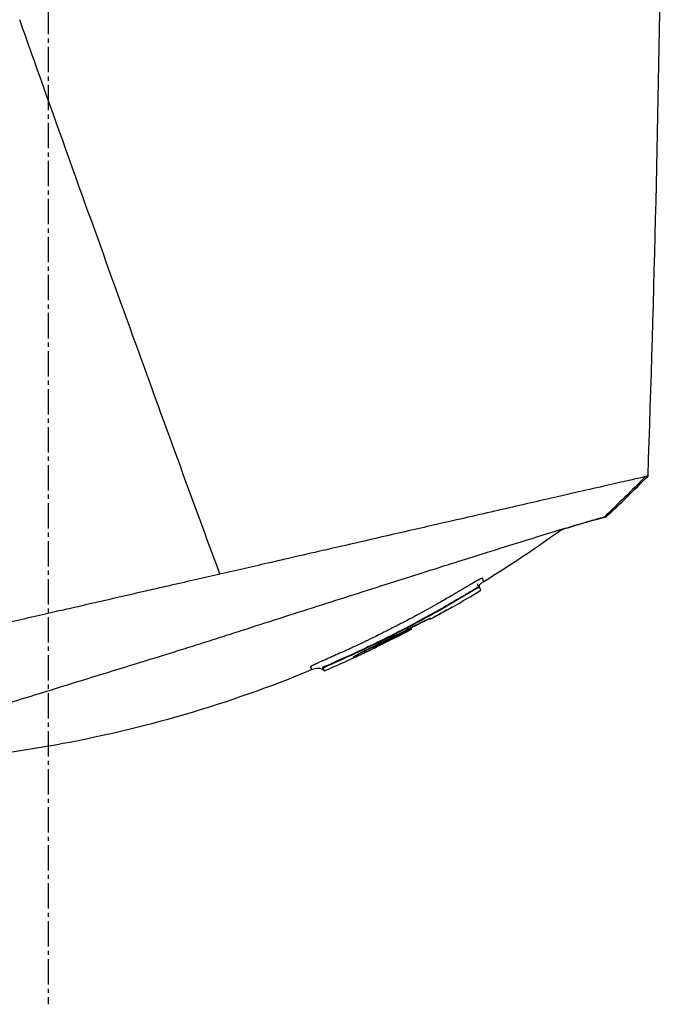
# Model space of a CAD drawing. Header units: millimetres. Extents: x 0 to 4378, y 0 to 2397.
# Tile 167 of 256: x 351 to 394, y 1691 to 1757. Entities that reach past the tile are written whole.
import ezdxf

# ---------------------------------------------------------------- set-up
doc = ezdxf.new("R2010")
doc.units = ezdxf.units.MM
doc.header["$LTSCALE"] = 0.2
doc.linetypes.add('CENTER2', pattern=[1.125, 0.75, -0.125, 0.125, -0.125])
doc.layers.add('02_Center Line', color=1, linetype='CENTER2')

# ---------------------------------------------------------------- blocks, each defined once
blk = doc.blocks.new('Blk$A16R2-5W24D')
for p, q in [((-139.528, 1219.241), (-139.494, 1219.275)), ((-139.509, 1219.238), (-139.509, 1219.238)), ((-139.233, 1219.13), (-139.26, 1219.104)), ((-137.691, 1217.903), (-137.689, 1217.907)), ((-136.256, 1217.104), (-136.24, 1217.144)), ((-134.914, 1216.388), (-134.897, 1216.429)), ((-134.667, 1216.394), (-134.698, 1216.334)), ((-134.67, 1216.395), (-134.67, 1216.395)), ((-132.669, 1215.258), (-132.668, 1215.259)), ((-132.623, 1215.365), (-132.651, 1215.306)), ((-132.623, 1215.366), (-132.623, 1215.366)), ((-132.469, 1215.166), (-132.454, 1215.202)), ((-132.34, 1215.221), (-132.355, 1215.185)), ((-132.322, 1215.218), (-132.355, 1215.185)), ((-132.355, 1215.185), (-132.322, 1215.218)), ((-132.342, 1215.218), (-132.342, 1215.218)), ((-132.34, 1215.221), (-132.337, 1215.225)), ((-131.08, 1214.554), (-131.094, 1214.519)), ((-129.31, 1213.994), (-129.338, 1213.966)), ((-129.023, 1213.875), (-129.071, 1213.827)), ((-129.071, 1213.827), (-129.142, 1213.65)), ((-129.142, 1213.65), (-129.094, 1213.698))]:
    blk.add_line(p, q)
for centre, radius, start, end in [((-96.812, 1289.286), 82.256, 240.20163, 241.34591), ((-96.815, 1289.282), 82.251, 240.21859, 241.34583), ((-97.166, 1288.625), 81.405, 242.34212, 242.34214), ((-97.172, 1288.61), 81.489, 242.40958, 244.17685), ((-97.169, 1288.619), 81.499, 242.41039, 244.1774), ((-97.515, 1287.516), 80.103, 244.68407, 246.61343)]:
    blk.add_arc(centre, radius, start, end)
for centre, major_axis, ratio, start_param, end_param in [((-136.192, 1217.231), (0.0877, -0.048), 0.999393, 4.712389, 5.259641), ((-134.861, 1216.428), (-0.063, 0.128), 0.594731, 0.482719, 0.520376), ((-134.861, 1216.43), (-0.063, 0.128), 0.595358, 0.49263, 0.520399), ((-97.27, 1288.31), (77.653, -23.481), 1, 4.5265, 4.554735), ((-97.352, 1288.018), (78.151, -20.367), 1, 4.487005, 4.515369), ((-132.417, 1215.211), (-0.0781, -0.0143), 0.664623, 0.735268, 2.367871), ((-132.404, 1215.247), (0.0785, 0.0124), 0.66388, 3.91418, 5.54399), ((-133.085, 1215.489), (-1.991, 0.969), 0.011099, 2.944969, 3.141524), ((-131.039, 1214.644), (-0.0909, 0.0417), 0.99946, 1.056296, 1.570796), ((-129.346, 1213.947), (-0.275, 0.119), 0.068523, 3.14341, 4.714207)]:
    blk.add_ellipse(centre, major_axis=major_axis, ratio=ratio, start_param=start_param, end_param=end_param)
for points in [[(-150.781, 1226.667), (-151.632, 1251.117), (-151.936, 1275.592), (-151.69, 1300.055)], [(-147.99, 1223.946), (-148.94, 1224.832), (-149.87, 1225.74), (-150.781, 1226.667)], [(-150.603, 1226.626), (-149.697, 1225.699), (-148.772, 1224.793), (-147.826, 1223.905)], [(-139.805, 1219.625), (-141.569, 1220.713), (-143.294, 1221.867), (-144.973, 1223.082)], [(-139.805, 1219.625), (-139.805, 1219.625), (-139.805, 1219.625), (-139.805, 1219.625)], [(-139.493, 1219.275), (-139.493, 1219.275), (-139.493, 1219.275), (-139.493, 1219.275)], [(-139.49, 1219.275), (-139.49, 1219.275), (-139.49, 1219.275), (-139.49, 1219.275)], [(-139.486, 1219.273), (-139.486, 1219.273), (-139.486, 1219.274), (-139.486, 1219.274)], [(-137.691, 1217.903), (-138.336, 1218.272), (-138.976, 1218.65), (-139.61, 1219.036)], [(-134.953, 1216.524), (-134.952, 1216.526), (-134.95, 1216.531), (-134.947, 1216.538)], [(-134.952, 1216.525), (-134.951, 1216.527), (-134.949, 1216.532), (-134.947, 1216.538)], [(-132.623, 1215.366), (-133.31, 1215.699), (-133.993, 1216.042), (-134.67, 1216.395)], [(-132.36, 1215.237), (-132.347, 1215.228), (-132.34, 1215.222), (-132.34, 1215.221)], [(-129.142, 1213.65), (-129.891, 1213.969), (-130.635, 1214.3), (-131.375, 1214.642)], [(-129.094, 1213.698), (-129.094, 1213.698), (-129.094, 1213.698), (-129.094, 1213.698)]]:
    blk.add_open_spline(points, degree=3)
for points, knots in [([(-149.9, 1300.246), (-149.9, 1300.246), (-149.9, 1300.246), (-149.9, 1300.245), (-149.9, 1300.245), (-149.899, 1300.245), (-149.898, 1300.244), (-149.896, 1300.242), (-149.893, 1300.239), (-149.883, 1300.229), (-149.873, 1300.219), (-149.833, 1300.179), (-149.793, 1300.139), (-149.634, 1299.979), (-149.475, 1299.821), (-149.127, 1299.473), (-148.967, 1299.312), (-148.543, 1298.888), (-148.264, 1298.609), (-147.773, 1298.118), (-147.584, 1297.929), (-147.156, 1297.502), (-146.915, 1297.261), (-146.373, 1296.718), (-146.067, 1296.413), (-144.892, 1295.238), (-143.935, 1294.281), (-141.52, 1291.866), (-139.999, 1290.345), (-136.524, 1286.869), (-134.527, 1284.873), (-131.341, 1281.687), (-130.199, 1280.545), (-128.45, 1278.796), (-127.852, 1278.198), (-125.939, 1276.284), (-124.608, 1274.953), (-121.653, 1271.998), (-120.022, 1270.367), (-117.318, 1267.663), (-116.251, 1266.597), (-114.071, 1264.416), (-112.96, 1263.305), (-111.569, 1261.914), (-111.291, 1261.636), (-110.845, 1261.19), (-110.637, 1260.983), (-110.29, 1260.635), (-110.104, 1260.45), (-109.728, 1260.073), (-109.634, 1259.979), (-109.118, 1259.463), (-108.933, 1259.278), (-108.647, 1258.992), (-108.545, 1258.89), (-108.275, 1258.62), (-108.106, 1258.451), (-107.711, 1258.056), (-107.493, 1257.838), (-106.966, 1257.311), (-106.623, 1256.968), (-104.878, 1255.223), (-103.467, 1253.812), (-101.295, 1251.64), (-100.524, 1250.869), (-98.277, 1248.622), (-96.808, 1247.153), (-94.022, 1244.367), (-92.702, 1243.046), (-90.802, 1241.147), (-90.208, 1240.553), (-88.469, 1238.814), (-87.337, 1237.682), (-85.198, 1235.543), (-84.189, 1234.533), (-82.293, 1232.638), (-81.402, 1231.746), (-79.728, 1230.072), (-78.942, 1229.287), (-77.521, 1227.866), (-76.88, 1227.225), (-75.727, 1226.071), (-75.208, 1225.553), (-74.28, 1224.624), (-73.864, 1224.209), (-72.776, 1223.12), (-72.146, 1222.49), (-71.172, 1221.516), (-70.799, 1221.143), (-70.35, 1220.694), (-70.234, 1220.578), (-69.934, 1220.279), (-69.766, 1220.111), (-69.402, 1219.746), (-69.236, 1219.58), (-69.068, 1219.413), (-69.026, 1219.37), (-68.984, 1219.328), (-68.973, 1219.318), (-68.963, 1219.307), (-68.96, 1219.304), (-68.957, 1219.302), (-68.957, 1219.301), (-68.956, 1219.301), (-68.956, 1219.3), (-68.956, 1219.3), (-68.956, 1219.3), (-68.956, 1219.3)], [0.000001, 0.000001, 0.000001, 0.000001, 0.015698, 0.015698, 0.031818, 0.031818, 0.064059, 0.064059, 0.128532, 0.128532, 0.257452, 0.257452, 0.515099, 0.515099, 1.03173, 1.03173, 1.376496, 1.376496, 1.83577, 1.83577, 2.097678, 2.097678, 2.396491, 2.396491, 2.737987, 2.737987, 3.650672, 3.650672, 4.866181, 4.866181, 6.274758, 6.274758, 7.036133, 7.036133, 7.4269, 7.4269, 8.279336, 8.279336, 9.300988, 9.300988, 9.960545, 9.960545, 10.647335, 10.647335, 10.810675, 10.810675, 10.926622, 10.926622, 11.059277, 11.059277, 11.195672, 11.195672, 11.271859, 11.271859, 11.313665, 11.313665, 11.383447, 11.383447, 11.476764, 11.476764, 11.651474, 11.651474, 12.36503, 12.36503, 12.758964, 12.758964, 13.517543, 13.517543, 14.21455, 14.21455, 14.534408, 14.534408, 15.158677, 15.158677, 15.738265, 15.738265, 16.275772, 16.275772, 16.779025, 16.779025, 17.219639, 17.219639, 17.604979, 17.604979, 17.941891, 17.941891, 18.532236, 18.532236, 18.976724, 18.976724, 19.143573, 19.143573, 19.436376, 19.436376, 19.876729, 19.876729, 20.096755, 20.096755, 20.206847, 20.206847, 20.26187, 20.26187, 20.289371, 20.289371, 20.303115, 20.303115, 20.316506, 20.316506, 20.316506, 20.316506]), ([(-122.176, 1220.112), (-121.258, 1222.601), (-120.324, 1225.146), (-118.388, 1230.448), (-117.384, 1233.209), (-115.319, 1238.916), (-114.257, 1241.864), (-112.053, 1248.009), (-110.91, 1251.21), (-109.436, 1255.358), (-109.117, 1256.257), (-108.796, 1257.16)], [0.0000003, 0.0000003, 0.0000003, 0.0000003, 0.2202609, 0.2202609, 0.4494903, 0.4494903, 0.6850729, 0.6850729, 0.9320106, 0.9320106, 0.9999951, 0.9999951, 0.9999951, 0.9999951]), ([(-150.781, 1226.667), (-150.781, 1226.667), (-150.781, 1226.667), (-150.779, 1226.667), (-150.763, 1226.663), (-150.719, 1226.653), (-150.7, 1226.649), (-150.668, 1226.641), (-150.656, 1226.639), (-150.637, 1226.634), (-150.631, 1226.633), (-150.621, 1226.63), (-150.617, 1226.63), (-150.61, 1226.628), (-150.606, 1226.627), (-150.603, 1226.626)], [0.2108738, 0.2108738, 0.2108738, 0.2108738, 0.2151263, 0.2151263, 0.321952, 0.321952, 0.3753541, 0.3753541, 0.4020519, 0.4020519, 0.4154008, 0.4154008, 0.4220656, 0.4220656, 0.4297877, 0.4297877, 0.4297877, 0.4297877]), ([(-150.603, 1226.626), (-150.447, 1226.59), (-150.189, 1226.528), (-149.518, 1226.374), (-149.102, 1226.282), (-147.608, 1225.941), (-146.307, 1225.642), (-143.685, 1225.041), (-142.524, 1224.775), (-141.094, 1224.448), (-140.93, 1224.41), (-139.484, 1224.079), (-138.106, 1223.763), (-135.553, 1223.178), (-134.417, 1222.919), (-132.369, 1222.45), (-131.476, 1222.245), (-129.215, 1221.726), (-127.825, 1221.408), (-126.06, 1221.002), (-125.708, 1220.921), (-124.819, 1220.715), (-124.283, 1220.59), (-123.253, 1220.354), (-122.712, 1220.231), (-122.176, 1220.112)], [0.000006, 0.000006, 0.000006, 0.000006, 0.415915, 0.415915, 0.829157, 0.829157, 1.642303, 1.642303, 2.181975, 2.181975, 2.250978, 2.250978, 2.784949, 2.784949, 3.180899, 3.180899, 3.475323, 3.475323, 3.911917, 3.911917, 4.020234, 4.020234, 4.184358, 4.184358, 4.345765, 4.345765, 4.345765, 4.345765]), ([(-147.84, 1223.909), (-147.886, 1223.92), (-147.922, 1223.929), (-147.946, 1223.935), (-147.971, 1223.941), (-147.985, 1223.945), (-147.989, 1223.945), (-147.99, 1223.946), (-147.99, 1223.946), (-147.99, 1223.946)], [0.000002, 0.000002, 0.000002, 0.000002, 0.4596165, 0.4596165, 0.4596165, 0.914072, 0.914072, 0.914072, 1, 1, 1, 1]), ([(-147.99, 1223.946), (-147.99, 1223.946), (-147.99, 1223.946), (-147.99, 1223.946), (-147.989, 1223.945), (-147.977, 1223.943), (-147.955, 1223.937), (-147.933, 1223.932), (-147.9, 1223.924), (-147.857, 1223.913), (-147.847, 1223.911), (-147.837, 1223.908), (-147.826, 1223.905)], [0, 0, 0, 0, 0.0191249, 0.0191249, 0.0191249, 0.4594191, 0.4594191, 0.4594191, 0.8995911, 0.8995911, 0.8995911, 0.9999979, 0.9999979, 0.9999979, 0.9999979]), ([(-144.972, 1223.081), (-145.209, 1223.153), (-145.433, 1223.22), (-145.932, 1223.369), (-146.195, 1223.447), (-146.786, 1223.62), (-147.082, 1223.704), (-147.436, 1223.802), (-147.539, 1223.83), (-147.713, 1223.876), (-147.784, 1223.895), (-147.84, 1223.909)], [5.049777, 5.049777, 5.049777, 5.049777, 5.206452, 5.206452, 5.420954, 5.420954, 5.743111, 5.743111, 5.904, 5.904, 6.064928, 6.064928, 6.064928, 6.064928]), ([(-147.826, 1223.905), (-147.764, 1223.889), (-147.684, 1223.869), (-147.488, 1223.816), (-147.372, 1223.785), (-146.973, 1223.674), (-146.638, 1223.577), (-146.123, 1223.426), (-146.003, 1223.391), (-145.544, 1223.254), (-145.172, 1223.142), (-143.08, 1222.507), (-140.801, 1221.797), (-137.734, 1220.831), (-137.398, 1220.725), (-136.708, 1220.507), (-136.359, 1220.397), (-135.28, 1220.056), (-134.532, 1219.819), (-133, 1219.332), (-132.216, 1219.083), (-130.612, 1218.572), (-129.795, 1218.312), (-128.133, 1217.781), (-127.284, 1217.51), (-125.588, 1216.966), (-124.745, 1216.694), (-123.466, 1216.283), (-123.033, 1216.144), (-122.378, 1215.934), (-122.163, 1215.866), (-121.519, 1215.66), (-121.091, 1215.525), (-120.224, 1215.252), (-119.783, 1215.114), (-119.146, 1214.916), (-118.949, 1214.854), (-118.375, 1214.676), (-117.989, 1214.557), (-117.265, 1214.333), (-116.922, 1214.227), (-115.339, 1213.738), (-114.111, 1213.359), (-112.006, 1212.709), (-111.121, 1212.436), (-108.961, 1211.769), (-107.71, 1211.382), (-105.927, 1210.831), (-105.349, 1210.652), (-104.229, 1210.306), (-103.684, 1210.138), (-103.162, 1209.976)], [0.000007, 0.000007, 0.000007, 0.000007, 0.177121, 0.177121, 0.354236, 0.354236, 0.708781, 0.708781, 0.809982, 0.809982, 1.079447, 1.079447, 2.190962, 2.190962, 2.323103, 2.323103, 2.454893, 2.454893, 2.723503, 2.723503, 2.991439, 2.991439, 3.260082, 3.260082, 3.532073, 3.532073, 3.798573, 3.798573, 3.934249, 3.934249, 4.003836, 4.003836, 4.140094, 4.140094, 4.281027, 4.281027, 4.344095, 4.344095, 4.4675, 4.4675, 4.580149, 4.580149, 4.986965, 4.986965, 5.291419, 5.291419, 5.747573, 5.747573, 5.975445, 5.975445, 6.202843, 6.202843, 6.202843, 6.202843]), ([(-139.805, 1219.625), (-139.805, 1219.625), (-139.805, 1219.626), (-139.803, 1219.63), (-139.802, 1219.634), (-139.798, 1219.642), (-139.796, 1219.648), (-139.79, 1219.661), (-139.787, 1219.669), (-139.783, 1219.68), (-139.781, 1219.683), (-139.778, 1219.692), (-139.775, 1219.699), (-139.769, 1219.714), (-139.766, 1219.722), (-139.761, 1219.734), (-139.759, 1219.738), (-139.755, 1219.748), (-139.753, 1219.754), (-139.746, 1219.77), (-139.743, 1219.779), (-139.736, 1219.795), (-139.734, 1219.802), (-139.729, 1219.812), (-139.728, 1219.816), (-139.726, 1219.82), (-139.726, 1219.821), (-139.724, 1219.823), (-139.724, 1219.826), (-139.723, 1219.829), (-139.722, 1219.83), (-139.721, 1219.832), (-139.72, 1219.833), (-139.715, 1219.835), (-139.711, 1219.835), (-139.699, 1219.834), (-139.692, 1219.832), (-139.673, 1219.827), (-139.663, 1219.823), (-139.647, 1219.817), (-139.644, 1219.816), (-139.633, 1219.812), (-139.626, 1219.808), (-139.618, 1219.805)], [0.0000099, 0.0000099, 0.0000099, 0.0000099, 0.015625, 0.015625, 0.0306624, 0.0306624, 0.0465812, 0.0465812, 0.0625, 0.0625, 0.0674467, 0.0674467, 0.0780176, 0.0780176, 0.0887218, 0.0887218, 0.09375, 0.09375, 0.1011986, 0.1011986, 0.1115892, 0.1115892, 0.1181477, 0.1181477, 0.1217302, 0.1217302, 0.1222453, 0.1222453, 0.1241141, 0.1241141, 0.125, 0.125, 0.1262746, 0.1262746, 0.1283971, 0.1283971, 0.1305853, 0.1305853, 0.1328507, 0.1328507, 0.133446, 0.133446, 0.1346715, 0.1346715, 0.1346715, 0.1346715]), ([(-139.618, 1219.805), (-139.618, 1219.805), (-139.618, 1219.805), (-139.61, 1219.802), (-139.602, 1219.798), (-139.585, 1219.791), (-139.576, 1219.787), (-139.55, 1219.774), (-139.531, 1219.765), (-139.51, 1219.755), (-139.509, 1219.754), (-139.498, 1219.749), (-139.489, 1219.744), (-139.462, 1219.73), (-139.443, 1219.721), (-139.405, 1219.701), (-139.385, 1219.69), (-139.345, 1219.668), (-139.324, 1219.657), (-139.297, 1219.642), (-139.291, 1219.639), (-139.266, 1219.625), (-139.248, 1219.615), (-139.22, 1219.599), (-139.21, 1219.593), (-139.188, 1219.581), (-139.176, 1219.574), (-139.15, 1219.559), (-139.137, 1219.552), (-139.111, 1219.537), (-139.098, 1219.529), (-139.071, 1219.513), (-139.058, 1219.505), (-139.037, 1219.493), (-139.029, 1219.488), (-139.009, 1219.476), (-138.997, 1219.469), (-138.984, 1219.461), (-138.983, 1219.461), (-138.982, 1219.46)], [0.13467149, 0.13467149, 0.13467149, 0.13467149, 0.13467577, 0.13467577, 0.13590742, 0.13590742, 0.13713858, 0.13713858, 0.13944233, 0.13944233, 0.13959007, 0.13959007, 0.140625, 0.140625, 0.14251844, 0.14251844, 0.14441188, 0.14441188, 0.14627888, 0.14627888, 0.14682819, 0.14682819, 0.1484375, 0.1484375, 0.1492622, 0.1492622, 0.15019852, 0.15019852, 0.15113299, 0.15113299, 0.15207899, 0.15207899, 0.15306689, 0.15306689, 0.15366753, 0.15366753, 0.15467987, 0.15467987, 0.15478892, 0.15478892, 0.15478892, 0.15478892]), ([(-122.176, 1220.112), (-121.142, 1219.863), (-120.117, 1219.641), (-118.764, 1219.331), (-118.608, 1219.295), (-118.037, 1219.165), (-117.622, 1219.069), (-115.548, 1218.594), (-113.898, 1218.216), (-112.043, 1217.791), (-111.826, 1217.742), (-111.112, 1217.579), (-110.621, 1217.466), (-109.569, 1217.224), (-109.014, 1217.097), (-107.829, 1216.825), (-107.204, 1216.681), (-101.502, 1215.371), (-96.993, 1214.346), (-93.322, 1213.502)], [0.000285, 0.000285, 0.000285, 0.000285, 0.321001, 0.321001, 0.36268, 0.36268, 0.473859, 0.473859, 0.918585, 0.918585, 0.977703, 0.977703, 1.113088, 1.113088, 1.267944, 1.267944, 1.444508, 1.444508, 2.894022, 2.894022, 2.894022, 2.894022]), ([(-139.487, 1219.282), (-139.487, 1219.287), (-139.488, 1219.292), (-139.494, 1219.317), (-139.501, 1219.336), (-139.521, 1219.378), (-139.536, 1219.4), (-139.577, 1219.45), (-139.605, 1219.478), (-139.687, 1219.549), (-139.746, 1219.588), (-139.805, 1219.625)], [0.0040504, 0.0040504, 0.0040504, 0.0040504, 0.00559302, 0.00559302, 0.01169439, 0.01169439, 0.01951198, 0.01951198, 0.03117017, 0.03117017, 0.05216182, 0.05216182, 0.05216182, 0.05216182]), ([(-139.61, 1219.036), (-139.61, 1219.036), (-139.61, 1219.036), (-139.61, 1219.036), (-139.604, 1219.053), (-139.577, 1219.119), (-139.556, 1219.172), (-139.528, 1219.241)], [-0.5568806, -0.5568806, -0.5568806, -0.5568806, -0.5566255, -0.5566255, -0.2899996, -0.2899996, -0.0000017, -0.0000017, -0.0000017, -0.0000017]), ([(-139.528, 1219.241), (-139.527, 1219.242), (-139.524, 1219.242), (-139.519, 1219.241), (-139.514, 1219.24), (-139.506, 1219.237), (-139.497, 1219.233), (-139.487, 1219.229), (-139.476, 1219.224), (-139.463, 1219.218), (-139.457, 1219.214), (-139.45, 1219.211), (-139.442, 1219.207), (-139.429, 1219.2), (-139.415, 1219.193), (-139.399, 1219.185), (-139.384, 1219.176), (-139.368, 1219.167), (-139.351, 1219.158), (-139.335, 1219.149), (-139.318, 1219.139), (-139.301, 1219.129), (-139.288, 1219.121), (-139.274, 1219.113), (-139.26, 1219.104)], [0, 0, 0, 0, 0.138995, 0.138995, 0.138995, 0.283573, 0.283573, 0.283573, 0.427879, 0.427879, 0.427879, 0.500515, 0.500515, 0.500515, 0.634198, 0.634198, 0.634198, 0.768956, 0.768956, 0.768956, 0.896936, 0.896936, 0.896936, 1, 1, 1, 1]), ([(-139.494, 1219.275), (-139.482, 1219.286), (-139.47, 1219.299), (-139.452, 1219.318), (-139.448, 1219.324), (-139.448, 1219.324), (-139.448, 1219.324), (-139.448, 1219.324)], [0, 0, 0, 0, 0.005073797, 0.005073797, 0.008024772, 0.008024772, 0.008268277, 0.008268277, 0.008268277, 0.008268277]), ([(-139.494, 1219.275), (-139.494, 1219.275), (-139.494, 1219.275), (-139.494, 1219.275), (-139.494, 1219.275), (-139.494, 1219.275), (-139.494, 1219.275), (-139.493, 1219.275), (-139.493, 1219.275), (-139.493, 1219.275), (-139.492, 1219.276), (-139.49, 1219.275), (-139.488, 1219.274), (-139.485, 1219.274), (-139.482, 1219.272), (-139.477, 1219.27), (-139.476, 1219.27), (-139.475, 1219.269), (-139.473, 1219.269), (-139.471, 1219.267), (-139.468, 1219.266), (-139.465, 1219.264), (-139.459, 1219.262), (-139.454, 1219.259), (-139.447, 1219.255), (-139.446, 1219.255), (-139.445, 1219.254), (-139.444, 1219.253), (-139.437, 1219.25), (-139.429, 1219.245), (-139.421, 1219.241), (-139.412, 1219.236), (-139.403, 1219.231), (-139.392, 1219.225), (-139.382, 1219.219), (-139.371, 1219.213), (-139.36, 1219.206), (-139.348, 1219.199), (-139.336, 1219.192), (-139.323, 1219.184), (-139.311, 1219.177), (-139.299, 1219.17), (-139.286, 1219.162), (-139.284, 1219.161), (-139.281, 1219.159), (-139.279, 1219.158), (-139.269, 1219.152), (-139.259, 1219.146), (-139.25, 1219.14), (-139.246, 1219.138), (-139.242, 1219.136), (-139.239, 1219.134), (-139.237, 1219.133), (-139.235, 1219.132), (-139.233, 1219.13)], [0.0120867, 0.0120867, 0.0120867, 0.0120867, 0.0286476, 0.0286476, 0.0286476, 0.0396943, 0.0396943, 0.0396943, 0.0564556, 0.0564556, 0.0564556, 0.1374525, 0.1374525, 0.1374525, 0.2245067, 0.2245067, 0.2245067, 0.25203, 0.25203, 0.25203, 0.3017283, 0.3017283, 0.3017283, 0.3822089, 0.3822089, 0.3822089, 0.3982556, 0.3982556, 0.3982556, 0.4856693, 0.4856693, 0.4856693, 0.5821877, 0.5821877, 0.5821877, 0.6782274, 0.6782274, 0.6782274, 0.7759934, 0.7759934, 0.7759934, 0.8698131, 0.8698131, 0.8698131, 0.8871348, 0.8871348, 0.8871348, 0.9599993, 0.9599993, 0.9599993, 0.986423, 0.986423, 0.986423, 0.9999984, 0.9999984, 0.9999984, 0.9999984]), ([(-139.448, 1219.323), (-139.448, 1219.323), (-139.448, 1219.324), (-139.446, 1219.326), (-139.444, 1219.328), (-139.44, 1219.334), (-139.437, 1219.338), (-139.427, 1219.355), (-139.421, 1219.365), (-139.409, 1219.392), (-139.403, 1219.409), (-139.399, 1219.43), (-139.398, 1219.435), (-139.397, 1219.443), (-139.397, 1219.447), (-139.397, 1219.45), (-139.397, 1219.45), (-139.397, 1219.451), (-139.397, 1219.451), (-139.397, 1219.451), (-139.397, 1219.451), (-139.397, 1219.451), (-139.397, 1219.451), (-139.397, 1219.451)], [0.01239814, 0.01239814, 0.01239814, 0.01239814, 0.01309089, 0.01309089, 0.01752689, 0.01752689, 0.0271121, 0.0271121, 0.03373026, 0.03373026, 0.04115153, 0.04115153, 0.04342215, 0.04342215, 0.04512504, 0.04512504, 0.04528458, 0.04528458, 0.04531626, 0.04531626, 0.0453321, 0.0453321, 0.04534216, 0.04534216, 0.04534216, 0.04534216]), ([(-139.233, 1219.13), (-139.22, 1219.123), (-139.207, 1219.115), (-139.194, 1219.107), (-139.136, 1219.073), (-139.08, 1219.038), (-139.023, 1219.004), (-138.966, 1218.969), (-138.909, 1218.935), (-138.852, 1218.901), (-138.795, 1218.866), (-138.737, 1218.832), (-138.68, 1218.798), (-138.566, 1218.73), (-138.451, 1218.661), (-138.337, 1218.594), (-137.878, 1218.323), (-137.417, 1218.056), (-136.953, 1217.794), (-136.415, 1217.49), (-135.875, 1217.192), (-135.329, 1216.9), (-135.135, 1216.797), (-134.941, 1216.694), (-134.747, 1216.591)], [0, 0, 0, 0, 0.0040967, 0.0040967, 0.0040967, 0.0218385, 0.0218385, 0.0218385, 0.0395803, 0.0395803, 0.0395803, 0.0573221, 0.0573221, 0.0573221, 0.0928057, 0.0928057, 0.0928057, 0.2347402, 0.2347402, 0.2347402, 0.3993947, 0.3993947, 0.3993947, 0.4578413, 0.4578413, 0.4578413, 0.4578413]), ([(-138.982, 1219.46), (-138.972, 1219.454), (-138.963, 1219.449), (-138.95, 1219.441), (-138.946, 1219.438), (-138.935, 1219.431), (-138.927, 1219.427), (-138.911, 1219.417), (-138.902, 1219.411), (-138.882, 1219.399), (-138.871, 1219.393), (-138.853, 1219.382), (-138.847, 1219.378), (-138.819, 1219.361), (-138.797, 1219.348), (-138.746, 1219.317), (-138.716, 1219.299), (-138.678, 1219.276), (-138.668, 1219.27), (-138.655, 1219.262), (-138.652, 1219.26), (-138.576, 1219.215), (-138.502, 1219.17), (-138.404, 1219.112), (-138.379, 1219.097), (-138.334, 1219.07), (-138.314, 1219.058), (-138.217, 1219.001), (-138.138, 1218.954), (-137.979, 1218.86), (-137.9, 1218.813), (-137.804, 1218.757), (-137.784, 1218.745), (-137.498, 1218.578), (-137.223, 1218.419), (-136.902, 1218.236), (-136.864, 1218.215), (-136.758, 1218.155), (-136.689, 1218.116), (-136.421, 1217.965), (-136.218, 1217.851), (-135.943, 1217.7), (-135.871, 1217.66), (-135.724, 1217.579), (-135.648, 1217.538), (-135.504, 1217.46), (-135.435, 1217.423), (-135.284, 1217.341), (-135.193, 1217.292), (-134.948, 1217.161), (-134.794, 1217.079), (-134.476, 1216.912), (-134.313, 1216.826), (-134.045, 1216.687), (-133.942, 1216.634), (-133.674, 1216.497), (-133.509, 1216.413), (-133.251, 1216.283), (-133.159, 1216.237), (-132.908, 1216.112), (-132.747, 1216.032), (-132.571, 1215.946), (-132.558, 1215.939), (-132.342, 1215.834), (-132.136, 1215.734), (-131.88, 1215.611), (-131.834, 1215.589), (-131.608, 1215.481), (-131.426, 1215.396), (-131.2, 1215.29), (-131.158, 1215.27), (-131.037, 1215.214), (-130.955, 1215.176), (-130.789, 1215.099), (-130.704, 1215.061), (-130.552, 1214.991), (-130.484, 1214.96), (-130.259, 1214.858), (-130.094, 1214.784), (-129.763, 1214.636), (-129.597, 1214.563), (-129.376, 1214.466), (-129.321, 1214.442), (-129.227, 1214.402), (-129.189, 1214.385), (-129.134, 1214.361), (-129.117, 1214.354), (-129.072, 1214.334), (-129.044, 1214.322), (-128.989, 1214.299), (-128.962, 1214.287), (-128.893, 1214.257), (-128.853, 1214.239), (-128.775, 1214.203), (-128.737, 1214.186), (-128.688, 1214.163), (-128.675, 1214.158), (-128.649, 1214.145), (-128.635, 1214.139), (-128.622, 1214.132)], [0.1547889, 0.1547889, 0.1547889, 0.1547889, 0.1556926, 0.1556926, 0.15625, 0.15625, 0.1571294, 0.1571294, 0.157985, 0.157985, 0.1588842, 0.1588842, 0.1593979, 0.1593979, 0.1609748, 0.1609748, 0.16303, 0.16303, 0.1637965, 0.1637965, 0.1640625, 0.1640625, 0.1698619, 0.1698619, 0.171875, 0.171875, 0.1734917, 0.1734917, 0.17959, 0.17959, 0.1858108, 0.1858108, 0.1875, 0.1875, 0.2102807, 0.2102807, 0.213324, 0.213324, 0.21875, 0.21875, 0.234375, 0.234375, 0.2394535, 0.2394535, 0.2447268, 0.2447268, 0.25, 0.25, 0.2579257, 0.2579257, 0.271009, 0.271009, 0.2844034, 0.2844034, 0.2926672, 0.2926672, 0.3055371, 0.3055371, 0.3125, 0.3125, 0.3245564, 0.3245564, 0.3255033, 0.3255033, 0.3404729, 0.3404729, 0.34375, 0.34375, 0.3564771, 0.3564771, 0.359375, 0.359375, 0.3647332, 0.3647332, 0.3702121, 0.3702121, 0.375, 0.375, 0.3873006, 0.3873006, 0.3994031, 0.3994031, 0.40346, 0.40346, 0.40625, 0.40625, 0.4075224, 0.4075224, 0.409563, 0.409563, 0.4116065, 0.4116065, 0.4146444, 0.4146444, 0.4175924, 0.4175924, 0.4185939, 0.4185939, 0.4197379, 0.4197379, 0.4197379, 0.4197379]), ([(-139.26, 1219.104), (-137.666, 1218.134), (-136.045, 1217.221), (-132.735, 1215.507), (-131.051, 1214.707), (-129.338, 1213.966)], [-1.119707, -1.119707, -1.119707, -1.119707, -0.559855, -0.559855, -0.000001, -0.000001, -0.000001, -0.000001]), ([(-137.668, 1217.894), (-137.669, 1217.895), (-137.67, 1217.895), (-137.678, 1217.897), (-137.685, 1217.899), (-137.691, 1217.903)], [0.010409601, 0.010409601, 0.010409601, 0.010409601, 0.010737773, 0.010737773, 0.012856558, 0.012856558, 0.012856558, 0.012856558]), ([(-136.256, 1217.104), (-136.254, 1217.103), (-136.252, 1217.102), (-136.238, 1217.096), (-136.224, 1217.094), (-136.197, 1217.094), (-136.183, 1217.096), (-136.164, 1217.103), (-136.158, 1217.106), (-136.149, 1217.111), (-136.146, 1217.113), (-136.143, 1217.116)], [-0.0157644, -0.0157644, -0.0157644, -0.0157644, -0.0149023, -0.0149023, -0.00948324, -0.00948324, -0.00441114, -0.00441114, -0.00209553, -0.00209553, -0.00090115, -0.00090115, -0.00090115, -0.00090115]), ([(-136.256, 1217.104), (-136.254, 1217.103), (-136.252, 1217.102), (-136.24, 1217.097), (-136.229, 1217.095), (-136.207, 1217.093), (-136.196, 1217.094), (-136.176, 1217.098), (-136.167, 1217.101), (-136.153, 1217.108), (-136.148, 1217.112), (-136.143, 1217.116)], [-0.00092707, -0.00092707, -0.00092707, -0.00092707, 0, 0, 0.00436612, 0.00436612, 0.00867322, 0.00867322, 0.01202355, 0.01202355, 0.01407984, 0.01407984, 0.01407984, 0.01407984]), ([(-136.24, 1217.144), (-136.239, 1217.146), (-136.235, 1217.146), (-136.225, 1217.145), (-136.223, 1217.144), (-136.216, 1217.143), (-136.211, 1217.141), (-136.195, 1217.136), (-136.182, 1217.131), (-136.15, 1217.12), (-136.133, 1217.112), (-136.089, 1217.094), (-136.062, 1217.083), (-136.012, 1217.06), (-135.989, 1217.05), (-135.962, 1217.038), (-135.959, 1217.037), (-135.922, 1217.02), (-135.884, 1217.002), (-135.832, 1216.978), (-135.819, 1216.972), (-135.794, 1216.96), (-135.781, 1216.954), (-135.733, 1216.93), (-135.695, 1216.912), (-135.616, 1216.874), (-135.574, 1216.854), (-135.509, 1216.821), (-135.486, 1216.81), (-135.406, 1216.771), (-135.349, 1216.742), (-135.28, 1216.708), (-135.271, 1216.703), (-135.201, 1216.668), (-135.138, 1216.636), (-135.059, 1216.596), (-135.044, 1216.588), (-135.009, 1216.571), (-134.99, 1216.561), (-134.911, 1216.52), (-134.851, 1216.49), (-134.751, 1216.437), (-134.71, 1216.416), (-134.67, 1216.395)], [0, 0, 0, 0, 0.073254, 0.073254, 0.093194, 0.093194, 0.125, 0.125, 0.189042, 0.189042, 0.25, 0.25, 0.323419, 0.323419, 0.375001, 0.375001, 0.38152, 0.38152, 0.455164, 0.455164, 0.477845, 0.477845, 0.5, 0.5, 0.56152, 0.56152, 0.625001, 0.625001, 0.658058, 0.658058, 0.737761, 0.737761, 0.75, 0.75, 0.831034, 0.831034, 0.850773, 0.850773, 0.875, 0.875, 0.949878, 0.949878, 1, 1, 1, 1]), ([(-134.67, 1216.395), (-134.839, 1216.483), (-135.011, 1216.572), (-135.329, 1216.733), (-135.479, 1216.807), (-135.742, 1216.935), (-135.858, 1216.99), (-136.045, 1217.075), (-136.118, 1217.106), (-136.178, 1217.129), (-136.191, 1217.133), (-136.196, 1217.134), (-136.197, 1217.134), (-136.197, 1217.134)], [0, 0, 0, 0, 0.057312, 0.057312, 0.1128426, 0.1128426, 0.1676936, 0.1676936, 0.2223547, 0.2223547, 0.2440214, 0.2440214, 0.248744, 0.248744, 0.248744, 0.248744]), ([(-134.947, 1216.538), (-135.014, 1216.573), (-135.081, 1216.607), (-135.306, 1216.721), (-135.46, 1216.797), (-135.734, 1216.931), (-135.857, 1216.99), (-136.034, 1217.07), (-136.098, 1217.098), (-136.143, 1217.116)], [0.0312401, 0.0312401, 0.0312401, 0.0312401, 0.0542077, 0.0542077, 0.1106891, 0.1106891, 0.1680987, 0.1680987, 0.2151501, 0.2151501, 0.2151501, 0.2151501]), ([(-134.953, 1216.522), (-134.955, 1216.519), (-134.956, 1216.515), (-134.956, 1216.512), (-134.959, 1216.503), (-134.96, 1216.493), (-134.96, 1216.483), (-134.96, 1216.467), (-134.957, 1216.451), (-134.951, 1216.436), (-134.947, 1216.426), (-134.942, 1216.416), (-134.936, 1216.408), (-134.929, 1216.398), (-134.921, 1216.392), (-134.914, 1216.388)], [0, 0, 0, 0, 0.00105443, 0.00105443, 0.00105443, 0.00390422, 0.00390422, 0.00390422, 0.00841748, 0.00841748, 0.00841748, 0.01167124, 0.01167124, 0.01167124, 0.01535387, 0.01535387, 0.01535387, 0.01535387]), ([(-134.954, 1216.521), (-134.956, 1216.514), (-134.958, 1216.507), (-134.959, 1216.5), (-134.96, 1216.492), (-134.96, 1216.484), (-134.96, 1216.477), (-134.959, 1216.461), (-134.956, 1216.445), (-134.95, 1216.431), (-134.946, 1216.421), (-134.941, 1216.413), (-134.935, 1216.405), (-134.929, 1216.398), (-134.922, 1216.392), (-134.914, 1216.387)], [-0.01932859, -0.01932859, -0.01932859, -0.01932859, -0.01686752, -0.01686752, -0.01686752, -0.01403596, -0.01403596, -0.01403596, -0.0080494, -0.0080494, -0.0080494, -0.00399872, -0.00399872, -0.00399872, -0.0000007, -0.0000007, -0.0000007, -0.0000007]), ([(-134.943, 1216.536), (-134.943, 1216.532), (-134.943, 1216.528), (-134.943, 1216.502), (-134.937, 1216.479), (-134.92, 1216.447), (-134.91, 1216.435), (-134.897, 1216.429)], [0.3291961, 0.3291961, 0.3291961, 0.3291961, 0.3927613, 0.3927613, 0.7428237, 0.7428237, 1, 1, 1, 1]), ([(-134.747, 1216.591), (-134.544, 1216.485), (-134.342, 1216.38), (-133.746, 1216.074), (-133.354, 1215.876), (-132.564, 1215.487), (-132.166, 1215.294), (-131.768, 1215.106)], [0.4578413, 0.4578413, 0.4578413, 0.4578413, 0.5186092, 0.5186092, 0.6378238, 0.6378238, 0.7570383, 0.7570383, 0.7570383, 0.7570383]), ([(-134.897, 1216.429), (-134.897, 1216.429), (-134.896, 1216.429), (-134.893, 1216.428), (-134.891, 1216.428), (-134.887, 1216.426), (-134.882, 1216.424), (-134.877, 1216.422), (-134.87, 1216.419), (-134.863, 1216.416), (-134.855, 1216.413), (-134.847, 1216.409), (-134.839, 1216.405), (-134.833, 1216.402), (-134.827, 1216.399), (-134.821, 1216.396), (-134.812, 1216.392), (-134.802, 1216.387), (-134.791, 1216.381), (-134.785, 1216.379), (-134.78, 1216.376), (-134.774, 1216.373), (-134.762, 1216.367), (-134.749, 1216.36), (-134.736, 1216.354), (-134.723, 1216.347), (-134.711, 1216.341), (-134.698, 1216.334)], [0, 0, 0, 0, 0.1253687, 0.1253687, 0.1253687, 0.25, 0.25, 0.25, 0.3788125, 0.3788125, 0.3788125, 0.5, 0.5, 0.5, 0.5739101, 0.5739101, 0.5739101, 0.6907226, 0.6907226, 0.6907226, 0.75, 0.75, 0.75, 0.8787061, 0.8787061, 0.8787061, 1, 1, 1, 1]), ([(-131.924, 1214.9), (-131.972, 1214.923), (-132.021, 1214.946), (-132.07, 1214.97), (-132.14, 1215.003), (-132.212, 1215.038), (-132.285, 1215.073), (-132.311, 1215.085), (-132.338, 1215.098), (-132.364, 1215.111), (-132.408, 1215.132), (-132.453, 1215.154), (-132.499, 1215.176), (-132.545, 1215.198), (-132.591, 1215.22), (-132.637, 1215.242), (-132.648, 1215.248), (-132.658, 1215.253), (-132.669, 1215.258)], [0.6844931, 0.6844931, 0.6844931, 0.6844931, 0.7500001, 0.7500001, 0.7500001, 0.8422739, 0.8422739, 0.8422739, 0.8750003, 0.8750003, 0.8750003, 0.9305213, 0.9305213, 0.9305213, 0.9870219, 0.9870219, 0.9870219, 1, 1, 1, 1]), ([(-132.469, 1215.166), (-132.469, 1215.165), (-132.47, 1215.166), (-132.472, 1215.166), (-132.473, 1215.167), (-132.476, 1215.168), (-132.479, 1215.169), (-132.48, 1215.17), (-132.482, 1215.171), (-132.484, 1215.172), (-132.49, 1215.174), (-132.496, 1215.177), (-132.505, 1215.181), (-132.511, 1215.184), (-132.519, 1215.187), (-132.527, 1215.191), (-132.538, 1215.197), (-132.551, 1215.202), (-132.564, 1215.209), (-132.573, 1215.213), (-132.582, 1215.217), (-132.592, 1215.222), (-132.601, 1215.226), (-132.61, 1215.231), (-132.62, 1215.235), (-132.63, 1215.24), (-132.639, 1215.245), (-132.649, 1215.249), (-132.655, 1215.252), (-132.662, 1215.256), (-132.668, 1215.259)], [0, 0, 0, 0, 0.100078, 0.100078, 0.100078, 0.198297, 0.198297, 0.198297, 0.25, 0.25, 0.25, 0.387298, 0.387298, 0.387298, 0.5, 0.5, 0.5, 0.651754, 0.651754, 0.651754, 0.75, 0.75, 0.75, 0.845235, 0.845235, 0.845235, 0.9381, 0.9381, 0.9381, 1, 1, 1, 1]), ([(-132.651, 1215.306), (-132.625, 1215.294), (-132.598, 1215.28), (-132.55, 1215.256), (-132.528, 1215.245), (-132.492, 1215.226), (-132.477, 1215.218), (-132.458, 1215.206), (-132.454, 1215.203), (-132.454, 1215.202)], [0, 0, 0, 0, 0.24981, 0.24981, 0.50014, 0.50014, 0.749753, 0.749753, 1, 1, 1, 1]), ([(-132.623, 1215.366), (-132.553, 1215.331), (-132.482, 1215.297), (-132.412, 1215.263), (-132.381, 1215.247), (-132.35, 1215.232), (-132.319, 1215.217), (-132.298, 1215.207), (-132.278, 1215.196), (-132.257, 1215.186), (-132.179, 1215.147), (-132.102, 1215.109), (-132.027, 1215.072), (-131.981, 1215.048), (-131.935, 1215.025), (-131.891, 1215.003), (-131.845, 1214.98), (-131.802, 1214.957), (-131.759, 1214.936), (-131.747, 1214.929), (-131.734, 1214.923), (-131.722, 1214.917), (-131.677, 1214.894), (-131.634, 1214.871), (-131.593, 1214.85), (-131.585, 1214.845), (-131.576, 1214.841), (-131.568, 1214.837), (-131.553, 1214.829), (-131.539, 1214.821), (-131.525, 1214.814), (-131.485, 1214.793), (-131.447, 1214.773), (-131.411, 1214.754), (-131.384, 1214.739), (-131.357, 1214.725), (-131.333, 1214.711), (-131.327, 1214.708), (-131.321, 1214.705), (-131.315, 1214.702), (-131.295, 1214.69), (-131.276, 1214.68), (-131.258, 1214.67), (-131.249, 1214.665), (-131.24, 1214.66), (-131.232, 1214.655), (-131.217, 1214.647), (-131.204, 1214.639), (-131.191, 1214.632), (-131.176, 1214.622), (-131.161, 1214.614), (-131.149, 1214.606), (-131.131, 1214.595), (-131.117, 1214.586), (-131.106, 1214.578), (-131.103, 1214.577), (-131.101, 1214.575), (-131.099, 1214.573), (-131.089, 1214.566), (-131.083, 1214.561), (-131.081, 1214.557), (-131.08, 1214.556), (-131.08, 1214.554), (-131.08, 1214.554)], [0, 0, 0, 0, 0.086535, 0.086535, 0.086535, 0.124961, 0.124961, 0.124961, 0.151074, 0.151074, 0.151074, 0.25, 0.25, 0.25, 0.31207, 0.31207, 0.31207, 0.375, 0.375, 0.375, 0.39351, 0.39351, 0.39351, 0.461179, 0.461179, 0.461179, 0.475398, 0.475398, 0.475398, 0.5, 0.5, 0.5, 0.570047, 0.570047, 0.570047, 0.625, 0.625, 0.625, 0.638241, 0.638241, 0.638241, 0.685239, 0.685239, 0.685239, 0.70908, 0.70908, 0.70908, 0.75, 0.75, 0.75, 0.801734, 0.801734, 0.801734, 0.874941, 0.874941, 0.874941, 0.891604, 0.891604, 0.891604, 0.969373, 0.969373, 0.969373, 1, 1, 1, 1]), ([(-131.113, 1214.581), (-131.113, 1214.581), (-131.114, 1214.581), (-131.12, 1214.586), (-131.131, 1214.594), (-131.174, 1214.621), (-131.216, 1214.646), (-131.342, 1214.717), (-131.435, 1214.767), (-131.659, 1214.884), (-131.795, 1214.954), (-132.088, 1215.102), (-132.25, 1215.183), (-132.483, 1215.297), (-132.553, 1215.332), (-132.623, 1215.366)], [0.0246381, 0.0246381, 0.0246381, 0.0246381, 0.0312323, 0.0312323, 0.0518644, 0.0518644, 0.0907626, 0.0907626, 0.1417581, 0.1417581, 0.1962335, 0.1962335, 0.2514447, 0.2514447, 0.274883, 0.274883, 0.274883, 0.274883]), ([(-132.355, 1215.185), (-132.361, 1215.179), (-132.368, 1215.174), (-132.383, 1215.166), (-132.392, 1215.163), (-132.405, 1215.16), (-132.409, 1215.159), (-132.414, 1215.158)], [0, 0, 0, 0, 0.002505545, 0.002505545, 0.005207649, 0.005207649, 0.006543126, 0.006543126, 0.006543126, 0.006543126]), ([(-132.113, 1215.115), (-132.143, 1215.128), (-132.173, 1215.142), (-132.245, 1215.174), (-132.286, 1215.193), (-132.328, 1215.212)], [0.77622099, 0.77622099, 0.77622099, 0.77622099, 0.81688787, 0.81688787, 0.87185054, 0.87185054, 0.87185054, 0.87185054]), ([(-132.455, 1215.16), (-132.456, 1215.161), (-132.457, 1215.161), (-132.459, 1215.162), (-132.461, 1215.162), (-132.463, 1215.163), (-132.465, 1215.163), (-132.468, 1215.165), (-132.469, 1215.165), (-132.473, 1215.167), (-132.474, 1215.167), (-132.475, 1215.168)], [0.010822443, 0.010822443, 0.010822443, 0.010822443, 0.011151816, 0.011151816, 0.011946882, 0.011946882, 0.012835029, 0.012835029, 0.014711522, 0.014711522, 0.016070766, 0.016070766, 0.016070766, 0.016070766]), ([(-131.375, 1214.642), (-131.397, 1214.652), (-131.421, 1214.663), (-131.446, 1214.675), (-131.475, 1214.688), (-131.506, 1214.703), (-131.539, 1214.718), (-131.546, 1214.721), (-131.553, 1214.725), (-131.56, 1214.728), (-131.594, 1214.744), (-131.628, 1214.76), (-131.665, 1214.777), (-131.701, 1214.794), (-131.738, 1214.812), (-131.777, 1214.83), (-131.784, 1214.834), (-131.791, 1214.837), (-131.799, 1214.841), (-131.839, 1214.86), (-131.881, 1214.88), (-131.924, 1214.9)], [0.3830078, 0.3830078, 0.3830078, 0.3830078, 0.4310028, 0.4310028, 0.4310028, 0.4875887, 0.4875887, 0.4875887, 0.5000005, 0.5000005, 0.5000005, 0.5571926, 0.5571926, 0.5571926, 0.6144663, 0.6144663, 0.6144663, 0.6250007, 0.6250007, 0.6250007, 0.6844931, 0.6844931, 0.6844931, 0.6844931]), ([(-131.134, 1214.534), (-131.15, 1214.54), (-131.17, 1214.549), (-131.194, 1214.559), (-131.197, 1214.561), (-131.2, 1214.562), (-131.203, 1214.564), (-131.208, 1214.566), (-131.212, 1214.568), (-131.217, 1214.57), (-131.244, 1214.582), (-131.276, 1214.596), (-131.311, 1214.612), (-131.328, 1214.62), (-131.345, 1214.628), (-131.363, 1214.636), (-131.366, 1214.637), (-131.368, 1214.638), (-131.37, 1214.639), (-131.371, 1214.64), (-131.373, 1214.641), (-131.375, 1214.642)], [0.1417191, 0.1417191, 0.1417191, 0.1417191, 0.2245257, 0.2245257, 0.2245257, 0.2352821, 0.2352821, 0.2352821, 0.2500001, 0.2500001, 0.2500001, 0.3353253, 0.3353253, 0.3353253, 0.3750004, 0.3750004, 0.3750004, 0.3795212, 0.3795212, 0.3795212, 0.3830078, 0.3830078, 0.3830078, 0.3830078]), ([(-131.094, 1214.519), (-131.119, 1214.53), (-131.135, 1214.561), (-131.141, 1214.593), (-131.142, 1214.596), (-131.142, 1214.599), (-131.143, 1214.601)], [0, 0, 0, 0, 0.493318, 0.493318, 0.493318, 0.5342069, 0.5342069, 0.5342069, 0.5342069]), ([(-129.31, 1213.994), (-129.302, 1213.99), (-129.294, 1213.987), (-129.287, 1213.983), (-129.281, 1213.981), (-129.275, 1213.979), (-129.27, 1213.976), (-129.255, 1213.97), (-129.241, 1213.964), (-129.227, 1213.958), (-129.213, 1213.952), (-129.199, 1213.947), (-129.186, 1213.942), (-129.173, 1213.937), (-129.16, 1213.932), (-129.148, 1213.928), (-129.135, 1213.923), (-129.123, 1213.919), (-129.112, 1213.915), (-129.111, 1213.915), (-129.109, 1213.914), (-129.108, 1213.914), (-129.106, 1213.913), (-129.104, 1213.913), (-129.102, 1213.912), (-129.093, 1213.909), (-129.085, 1213.906), (-129.077, 1213.903), (-129.071, 1213.901), (-129.065, 1213.899), (-129.059, 1213.897), (-129.058, 1213.896), (-129.057, 1213.896), (-129.055, 1213.896), (-129.047, 1213.893), (-129.041, 1213.89), (-129.036, 1213.887), (-129.032, 1213.885), (-129.028, 1213.883), (-129.026, 1213.881), (-129.025, 1213.881), (-129.025, 1213.88), (-129.024, 1213.88), (-129.024, 1213.878), (-129.023, 1213.877), (-129.023, 1213.877), (-129.023, 1213.876), (-129.023, 1213.876), (-129.023, 1213.875), (-129.023, 1213.875), (-129.023, 1213.875), (-129.023, 1213.875)], [0.0000012, 0.0000012, 0.0000012, 0.0000012, 0.0542643, 0.0542643, 0.0542643, 0.0923438, 0.0923438, 0.0923438, 0.1917061, 0.1917061, 0.1917061, 0.2910681, 0.2910681, 0.2910681, 0.389772, 0.389772, 0.389772, 0.4886523, 0.4886523, 0.4886523, 0.5020529, 0.5020529, 0.5020529, 0.5188636, 0.5188636, 0.5188636, 0.600807, 0.600807, 0.600807, 0.6718393, 0.6718393, 0.6718393, 0.6885164, 0.6885164, 0.6885164, 0.7934268, 0.7934268, 0.7934268, 0.8803292, 0.8803292, 0.8803292, 0.908064, 0.908064, 0.908064, 0.9590356, 0.9590356, 0.9590356, 0.9866026, 0.9866026, 0.9866026, 1, 1, 1, 1]), ([(-129.023, 1213.875), (-129.023, 1213.874), (-129.024, 1213.873), (-129.024, 1213.872), (-129.026, 1213.868), (-129.027, 1213.864), (-129.029, 1213.861), (-129.03, 1213.857), (-129.032, 1213.853), (-129.034, 1213.849), (-129.035, 1213.845), (-129.036, 1213.842), (-129.038, 1213.838), (-129.041, 1213.831), (-129.044, 1213.824), (-129.046, 1213.817), (-129.057, 1213.791), (-129.066, 1213.769), (-129.073, 1213.751), (-129.08, 1213.733), (-129.085, 1213.72), (-129.089, 1213.711), (-129.093, 1213.702), (-129.094, 1213.698), (-129.094, 1213.698)], [0.0000001, 0.0000001, 0.0000001, 0.0000001, 0.0037017, 0.0037017, 0.0037017, 0.0208155, 0.0208155, 0.0208155, 0.0379293, 0.0379293, 0.0379293, 0.0550431, 0.0550431, 0.0550431, 0.0892707, 0.0892707, 0.0892707, 0.226181, 0.226181, 0.226181, 0.3630914, 0.3630914, 0.3630914, 0.500027, 0.500027, 0.500027, 0.500027]), ([(-128.622, 1214.132), (-128.605, 1214.124), (-128.595, 1214.12), (-128.582, 1214.113), (-128.571, 1214.108), (-128.56, 1214.103), (-128.549, 1214.097), (-128.528, 1214.087), (-128.507, 1214.077), (-128.487, 1214.067), (-128.483, 1214.064), (-128.479, 1214.062), (-128.475, 1214.06), (-128.456, 1214.051), (-128.438, 1214.041), (-128.421, 1214.033), (-128.411, 1214.027), (-128.402, 1214.022), (-128.392, 1214.017), (-128.381, 1214.011), (-128.37, 1214.005), (-128.36, 1213.999), (-128.348, 1213.993), (-128.337, 1213.987), (-128.327, 1213.981), (-128.323, 1213.978), (-128.319, 1213.976), (-128.314, 1213.973)], [0.41973786, 0.41973786, 0.41973786, 0.41973786, 0.42088252, 0.42088252, 0.42088252, 0.421875, 0.421875, 0.421875, 0.42382898, 0.42382898, 0.42382898, 0.4242454, 0.4242454, 0.4242454, 0.42613164, 0.42613164, 0.42613164, 0.42725417, 0.42725417, 0.42725417, 0.42860278, 0.42860278, 0.42860278, 0.43015815, 0.43015815, 0.43015815, 0.43081645, 0.43081645, 0.43081645, 0.43081645]), ([(-128.314, 1213.973), (-128.307, 1213.969), (-128.301, 1213.965), (-128.292, 1213.96), (-128.29, 1213.959), (-128.284, 1213.955), (-128.28, 1213.953), (-128.268, 1213.945), (-128.26, 1213.94), (-128.248, 1213.931), (-128.243, 1213.927), (-128.238, 1213.923), (-128.238, 1213.922), (-128.236, 1213.92), (-128.235, 1213.919), (-128.234, 1213.918), (-128.234, 1213.917), (-128.233, 1213.916), (-128.232, 1213.915), (-128.231, 1213.914), (-128.231, 1213.913), (-128.23, 1213.911), (-128.23, 1213.91), (-128.23, 1213.908), (-128.23, 1213.907), (-128.231, 1213.906), (-128.231, 1213.906), (-128.231, 1213.905), (-128.231, 1213.905), (-128.232, 1213.904), (-128.232, 1213.903), (-128.232, 1213.902), (-128.232, 1213.902), (-128.232, 1213.902), (-128.232, 1213.902), (-128.233, 1213.901), (-128.233, 1213.9), (-128.235, 1213.897), (-128.235, 1213.895), (-128.236, 1213.895), (-128.236, 1213.893), (-128.237, 1213.891), (-128.237, 1213.89), (-128.238, 1213.889), (-128.238, 1213.889), (-128.239, 1213.887), (-128.239, 1213.885), (-128.241, 1213.88), (-128.242, 1213.878), (-128.243, 1213.876), (-128.243, 1213.875), (-128.245, 1213.872), (-128.246, 1213.869), (-128.25, 1213.859), (-128.252, 1213.853), (-128.256, 1213.844), (-128.257, 1213.841), (-128.263, 1213.826), (-128.267, 1213.815), (-128.274, 1213.8), (-128.275, 1213.795), (-128.279, 1213.787), (-128.28, 1213.784), (-128.288, 1213.766), (-128.292, 1213.754), (-128.299, 1213.737), (-128.301, 1213.732), (-128.301, 1213.73), (-128.302, 1213.73), (-128.302, 1213.73), (-128.302, 1213.73), (-128.302, 1213.73)], [0.4308165, 0.4308165, 0.4308165, 0.4308165, 0.4319529, 0.4319529, 0.4323771, 0.4323771, 0.4331191, 0.4331191, 0.4350247, 0.4350247, 0.436912, 0.436912, 0.4375, 0.4375, 0.4381682, 0.4381682, 0.438221, 0.438221, 0.4387409, 0.4387409, 0.4392978, 0.4392978, 0.4400193, 0.4400193, 0.4407618, 0.4407618, 0.4414062, 0.4414062, 0.4423686, 0.4423686, 0.4431151, 0.4431151, 0.443331, 0.443331, 0.4433594, 0.4433594, 0.4441985, 0.4441985, 0.4453125, 0.4453125, 0.4479274, 0.4479274, 0.4488405, 0.4488405, 0.4492187, 0.4492187, 0.4509218, 0.4509218, 0.4526843, 0.4526843, 0.453125, 0.453125, 0.4566024, 0.4566024, 0.4646253, 0.4646253, 0.46875, 0.46875, 0.4851605, 0.4851605, 0.4936128, 0.4936128, 0.5, 0.5, 0.5305013, 0.5305013, 0.5625, 0.5625, 0.5674377, 0.5674377, 0.5675096, 0.5675096, 0.5675096, 0.5675096]), ([(-128.302, 1213.73), (-128.406, 1213.774), (-128.515, 1213.81), (-128.701, 1213.837), (-128.777, 1213.839), (-128.887, 1213.819), (-128.922, 1213.808), (-129.007, 1213.771), (-129.055, 1213.737), (-129.094, 1213.698)], [0, 0, 0, 0, 0.03388955, 0.03388955, 0.0563388, 0.0563388, 0.06726339, 0.06726339, 0.08414918, 0.08414918, 0.08414918, 0.08414918]), ([(-94.575, 1207.228), (-94.575, 1207.228), (-94.576, 1207.228), (-94.577, 1207.228), (-94.579, 1207.228), (-94.582, 1207.228), (-94.584, 1207.228), (-94.59, 1207.228), (-94.595, 1207.228), (-94.616, 1207.228), (-94.631, 1207.228), (-94.692, 1207.229), (-94.738, 1207.229), (-94.92, 1207.23), (-95.057, 1207.231), (-95.605, 1207.237), (-96.016, 1207.243), (-97.66, 1207.28), (-98.893, 1207.329), (-103.823, 1207.621), (-107.517, 1208.05), (-117.021, 1209.771), (-122.804, 1211.446), (-128.302, 1213.73)], [0, 0, 0, 0, 0.000136, 0.000136, 0.00055, 0.00055, 0.001058, 0.001058, 0.00258, 0.00258, 0.007147, 0.007147, 0.020849, 0.020849, 0.061953, 0.061953, 0.185269, 0.185269, 0.555268, 0.555268, 1.666946, 1.666946, 3.452735, 3.452735, 3.452735, 3.452735])]:
    blk.add_open_spline(points, degree=3, knots=knots)
at = {"layer": '02_Center Line', "ltscale": 11.288275}
blk.add_line((-110.7, 1422.972), (-110.7, 1191.369), dxfattribs=at)

msp = doc.modelspace()

# ---------------------------------------------------------------- block references
at = {"xscale": -1}
msp.add_blockref('Blk$A16R2-5W24D', (241.743, 499.915), dxfattribs=at)

doc.saveas('drawing.dxf')
